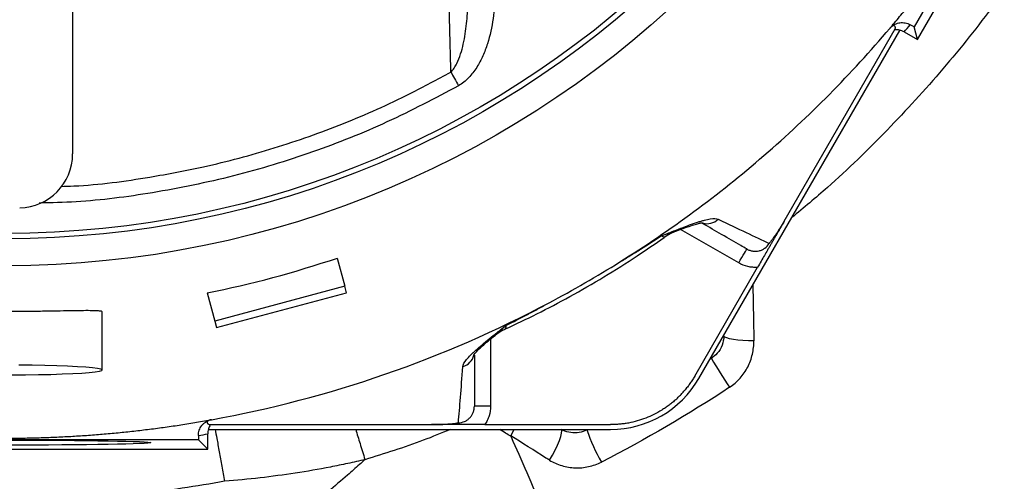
# Model space of a CAD drawing. Header units: millimetres. Extents: x 1728 to 3378, y 685 to 4301.
# Tile 15 of 21: x 2413 to 2779, y 2998 to 3170. Entities that reach past the tile are written whole.
import ezdxf

# ---------------------------------------------------------------- set-up
doc = ezdxf.new("R2010")
doc.units = ezdxf.units.MM
doc.header["$LTSCALE"] = 2

msp = doc.modelspace()

# ---------------------------------------------------------------- linework, layer by layer
at = {"color": 7, "linetype": 'Continuous', "lineweight": 25}
for p, q in [((2432.92, 3307.92), (2432.92, 3120)), ((2816.67, 3291.23), (2745.05, 3167.17)), ((2746.31, 3162.45), (2821.39, 3292.5)), ((2745.05, 3167.17), (2743.66, 3167.96)), ((2746.31, 3162.45), (2745.05, 3167.17)), ((2665.23, 3036.62), (2739.85, 3165.86)), ((2696.91, 3095.05), (2738.1, 3166.39)), ((2741.38, 3165.29), (2746.31, 3162.45)), ((2531.11, 3081.36), (2533.91, 3070.93)), ((2663.69, 3037.51), (2687.02, 3077.93)), ((2482.82, 3068.42), (2485.61, 3057.99)), ((2533.91, 3070.93), (2485.61, 3057.99)), ((2486.27, 3055.54), (2534.56, 3068.48)), ((2534.56, 3068.48), (2533.91, 3070.93)), ((2443.92, 3039.8), (2443.92, 3061.45)), ((2485.61, 3057.99), (2486.27, 3055.54)), ((2587.96, 3026.38), (2581.96, 3026.38)), ((2483.3, 3017.73), (2632.51, 3017.73)), ((2483.7, 3019.51), (2566.07, 3019.51)), ((2585.85, 3019.51), (2632.51, 3019.51)), ((2479.55, 3013.89), (2336.3, 3013.89)), ((2479.55, 3015.48), (2479.55, 3013.89)), ((2483.01, 3010.43), (2479.55, 3013.89)), ((2483.01, 3010.43), (2483.01, 3016.12)), ((2332.84, 3010.43), (2483.01, 3010.43))]:
    msp.add_line(p, q, dxfattribs=at)
at = {"color": 8, "linetype": 'Continuous', "lineweight": 25}
for p, q in [((2680.03, 3079.53), (2658.46, 3091.98)), ((2587.96, 3051.29), (2587.96, 3026.38)), ((2674.39, 3052.49), (2674.55, 3052.4)), ((2674.55, 3052.4), (2674.56, 3052.77)), ((2669.36, 3043.77), (2669.91, 3044.11)), ((2669.91, 3044.11), (2669.64, 3044.25)), ((2595.43, 3015.41), (2596.73, 3017.73)), ((2614.2, 3017.72), (2614.2, 3017.73)), ((2623.7, 3017.73), (2623.7, 3017.55)), ((2623.7, 3017.55), (2624.03, 3017.73))]:
    msp.add_line(p, q, dxfattribs=at)
at = {"color": 7, "linetype": 'Continuous', "lineweight": 25, "flags": 128}
for points in [[(2573.22, 3150.39), (2573.54, 3149.82), (2573.87, 3149.23), (2574.22, 3148.62), (2574.57, 3147.98), (2574.94, 3147.33), (2575.31, 3146.67), (2575.69, 3146), (2576.07, 3145.32)], [(2680.03, 3079.53), (2680.61, 3080.54), (2681.17, 3081.52), (2681.69, 3082.42), (2682.15, 3083.2), (2682.52, 3083.85), (2682.8, 3084.33), (2682.97, 3084.63), (2683.03, 3084.73)], [(2685.63, 3050.65), (2683.6, 3050.66), (2681.6, 3050.75), (2679.73, 3050.91), (2678.06, 3051.12), (2676.65, 3051.39), (2675.57, 3051.7), (2674.86, 3052.04), (2674.55, 3052.4)], [(2410.44, 3037.98), (2415.41, 3038.02), (2420.24, 3038.09), (2424.83, 3038.19), (2429.08, 3038.32), (2432.93, 3038.49), (2436.29, 3038.68), (2439.1, 3038.89), (2441.3, 3039.12), (2442.85, 3039.36), (2443.73, 3039.61), (2443.9, 3039.86), (2443.38, 3040.12), (2442.16, 3040.36), (2440.28, 3040.6), (2437.77, 3040.82), (2434.68, 3041.02), (2431.06, 3041.2), (2427, 3041.35), (2422.57, 3041.47), (2417.85, 3041.55), (2412.93, 3041.61)], [(2609.82, 3006.33), (2610.91, 3008.17), (2611.92, 3010.06), (2612.8, 3011.91), (2613.52, 3013.62), (2614.04, 3015.12), (2614.33, 3016.34), (2614.38, 3017.22), (2614.2, 3017.72)]]:
    msp.add_lwpolyline(points, dxfattribs=at)
at = {"color": 7, "linetype": 'Continuous', "lineweight": 25}
for radius in [365.99, 356, 354]:
    msp.add_circle((2407.92, 3444.51), radius, dxfattribs=at)
for centre, radius, start, end in [((2410.92, 3449.71), 436, 319.2822, 319.7441), ((2412.92, 3120), 20, 271, 0), ((2663.92, 3072.66), 20, 110.7421, 125.1513), ((2601.96, 3036.89), 20, 114.8263, 129.1758), ((2811.6, 3125.8), 163.55, 209.965, 214.4011), ((2632.51, 3055.51), 37.78, 270, 330), ((2687.8, 3039.4), 67.73, 198.8207, 209.9102), ((2401.93, 3444.51), 436, 280.2559, 280.7178)]:
    msp.add_arc(centre, radius, start, end, dxfattribs=at)
at = {"color": 8, "linetype": 'Continuous', "lineweight": 25}
for centre, radius, start, end in [((2668.33, 3100.06), 5.94, 253.3112, 313.7661), ((2576.04, 3046.76), 5.93, 286.158, 346.0217)]:
    msp.add_arc(centre, radius, start, end, dxfattribs=at)
at = {"color": 7, "linetype": 'Continuous', "lineweight": 25}
msp.add_ellipse((2407.67, 3445.47), major_axis=(-99.51, 371.36), ratio=0.999997, start_param=3.076521, end_param=3.206664, dxfattribs=at)
msp.add_ellipse((2407.92, 3012.84), major_axis=(54, 0), ratio=0.017455, dxfattribs=at)
for points, knots in [([(2504.92, 4300.14), (2531.32, 4299.71), (2557.59, 4298.09), (2609.88, 4292.47), (2635.9, 4288.48), (2674.73, 4280.69), (2687.57, 4277.81), (2713.04, 4271.49), (2725.66, 4268.05), (2763.21, 4256.9), (2787.82, 4248.37), (2836.2, 4229.15), (2859.98, 4218.45), (2895.01, 4200.75), (2906.58, 4194.58), (2923.76, 4184.89), (2929.47, 4181.59), (2940.82, 4174.84), (2946.45, 4171.41), (2974.33, 4153.98), (2995.84, 4139.14), (3037.34, 4107.69), (3057.32, 4091.09), (3095.75, 4056.14), (3114.2, 4037.79), (3140.7, 4008.92), (3149.34, 3999.08), (3162.01, 3983.98), (3166.18, 3978.89), (3172.36, 3971.17), (3174.41, 3968.58), (3178.47, 3963.38), (3180.49, 3960.78), (3198.48, 3937.24), (3213.4, 3915.75), (3230.76, 3888.21), (3234.16, 3882.66), (3240.85, 3871.51), (3244.12, 3865.89), (3253.79, 3848.97), (3260.01, 3837.57), (3277.97, 3802.99), (3289.04, 3779.46), (3309.34, 3731.42), (3318.57, 3706.92), (3328.93, 3675.66), (3330.94, 3669.39), (3334.83, 3656.83), (3336.7, 3650.54), (3342.14, 3631.64), (3345.5, 3619.01), (3354.81, 3580.99), (3359.99, 3555.49), (3368.3, 3504.18), (3371.44, 3478.38), (3375.65, 3426.46), (3376.72, 3400.35), (3376.75, 3367.51), (3376.69, 3360.94), (3376.43, 3347.76), (3376.24, 3341.18), (3375.46, 3321.48), (3374.68, 3308.4), (3371.57, 3269.29), (3368.47, 3243.42), (3360.28, 3192.06), (3355.17, 3166.58), (3342.93, 3116), (3335.79, 3090.9), (3323.5, 3053.56), (3319.15, 3041.17), (3309.9, 3016.48), (3305.05, 3004.26), (3289.81, 2968.02), (3278.74, 2944.38), (3254.84, 2898.14), (3242, 2875.53), (3214.53, 2831.36), (3199.91, 2809.79), (3176.6, 2778.24), (3168.61, 2767.85), (3156.27, 2752.48), (3152.09, 2747.38), (3143.63, 2737.27), (3139.36, 2732.26), (3117.78, 2707.49), (3099.82, 2688.49), (3062.56, 2652.06), (3043.26, 2634.63), (3003.32, 2601.34), (2982.68, 2585.47), (2950.71, 2562.86), (2939.89, 2555.53), (2923.39, 2544.82), (2917.85, 2541.3), (2906.68, 2534.37), (2901.05, 2530.95), (2884.04, 2520.86), (2872.57, 2514.37), (2855.18, 2504.97), (2849.35, 2501.9), (2842.02, 2498.13), (2840.55, 2497.38), (2837.63, 2495.85), (2836.18, 2495.06), (2831.87, 2492.65), (2829.03, 2490.98), (2826.23, 2489.23)], [0, 0, 0, 0, 0.03125, 0.03125, 0.0625, 0.0625, 0.078125, 0.078125, 0.09375, 0.09375, 0.125, 0.125, 0.15625, 0.15625, 0.171875, 0.171875, 0.179687, 0.179687, 0.1875, 0.1875, 0.21875, 0.21875, 0.25, 0.25, 0.28125, 0.28125, 0.296875, 0.296875, 0.304687, 0.304687, 0.308594, 0.308594, 0.3125, 0.3125, 0.34375, 0.34375, 0.351562, 0.351562, 0.359375, 0.359375, 0.375, 0.375, 0.40625, 0.40625, 0.4375, 0.4375, 0.445312, 0.445312, 0.453125, 0.453125, 0.46875, 0.46875, 0.5, 0.5, 0.53125, 0.53125, 0.5625, 0.5625, 0.570312, 0.570312, 0.578125, 0.578125, 0.59375, 0.59375, 0.625, 0.625, 0.65625, 0.65625, 0.6875, 0.6875, 0.703125, 0.703125, 0.71875, 0.71875, 0.75, 0.75, 0.78125, 0.78125, 0.8125, 0.8125, 0.828125, 0.828125, 0.835937, 0.835937, 0.84375, 0.84375, 0.875, 0.875, 0.90625, 0.90625, 0.9375, 0.9375, 0.953125, 0.953125, 0.960937, 0.960937, 0.96875, 0.96875, 0.984375, 0.984375, 0.992187, 0.992187, 0.994141, 0.994141, 0.996094, 0.996094, 1, 1, 1, 1]), ([(2736.42, 3167.01), (2737.05, 3167.76), (2738.32, 3169.26), (2740.19, 3171.54), (2742.06, 3173.82), (2743.9, 3176.11), (2745.73, 3178.42), (2747.54, 3180.73), (2749.34, 3183.06), (2751.12, 3185.4), (2752.88, 3187.75), (2754.63, 3190.12), (2756.36, 3192.49), (2758.07, 3194.88), (2759.77, 3197.27), (2761.45, 3199.68), (2763.12, 3202.11), (2764.76, 3204.54), (2766.4, 3206.98), (2768.01, 3209.44), (2769.61, 3211.91), (2771.19, 3214.38), (2772.76, 3216.88), (2774.31, 3219.38), (2775.84, 3221.89), (2777.35, 3224.42), (2778.85, 3226.95), (2780.83, 3230.35), (2783.26, 3234.62), (2786.1, 3239.78), (2788.86, 3244.97), (2791.56, 3250.2), (2794.18, 3255.46), (2796.73, 3260.76), (2799.2, 3266.09), (2801.6, 3271.45), (2803.93, 3276.85), (2806.18, 3282.28), (2808.37, 3287.75), (2810.48, 3293.24), (2811.82, 3296.94), (2812.5, 3298.78)], [0, 0, 0, 0, 0.019276, 0.038541, 0.057795, 0.077041, 0.096279, 0.11551, 0.134734, 0.153953, 0.173168, 0.192379, 0.211587, 0.230793, 0.249999, 0.269205, 0.288411, 0.307619, 0.32683, 0.346045, 0.365264, 0.384489, 0.40372, 0.422958, 0.442205, 0.46146, 0.480725, 0.500001, 0.538542, 0.577042, 0.615511, 0.653954, 0.692379, 0.730794, 0.769204, 0.807619, 0.846045, 0.884488, 0.922957, 0.961459, 1, 1, 1, 1]), ([(2573.22, 3150.39), (2572.9, 3163.12), (2572.59, 3175.93), (2572.02, 3201.73), (2571.75, 3214.72), (2571.5, 3227.85)], [0, 0, 0, 0, 0.5, 0.5, 1, 1, 1, 1]), ([(2573.22, 3150.39), (2573.7, 3150.84), (2574.1, 3151.35), (2574.82, 3152.42), (2575.14, 3152.98), (2576, 3154.7), (2576.46, 3155.9), (2577.25, 3158.34), (2577.57, 3159.57), (2578.14, 3162.06), (2578.37, 3163.32), (2578.97, 3167.1), (2579.23, 3169.63), (2579.54, 3174.7), (2579.59, 3177.24), (2579.56, 3179.79)], [0, 0, 0, 0, 0.0625, 0.0625, 0.125, 0.125, 0.25, 0.25, 0.375, 0.375, 0.5, 0.5, 0.75, 0.75, 1, 1, 1, 1]), ([(2589.55, 3179.79), (2589.55, 3176.58), (2589.33, 3173.39), (2588.45, 3167.09), (2587.78, 3163.98), (2586.56, 3160.14), (2586.29, 3159.38), (2585.72, 3157.87), (2585.41, 3157.13), (2584.43, 3154.93), (2583.68, 3153.5), (2581.95, 3150.77), (2580.98, 3149.49), (2579.31, 3147.75), (2578.71, 3147.19), (2577.45, 3146.18), (2576.78, 3145.72), (2576.07, 3145.32)], [0, 0, 0, 0, 0.25, 0.25, 0.5, 0.5, 0.5625, 0.5625, 0.625, 0.625, 0.75, 0.75, 0.875, 0.875, 0.9375, 0.9375, 1, 1, 1, 1]), ([(2738.1, 3166.39), (2738.11, 3166.47), (2738.13, 3166.63), (2738.14, 3166.85), (2738.12, 3167.05), (2738.08, 3167.22), (2738.01, 3167.39), (2737.89, 3167.55), (2737.71, 3167.64), (2737.51, 3167.65), (2737.33, 3167.61), (2737.15, 3167.54), (2737, 3167.47), (2736.86, 3167.37), (2736.75, 3167.3), (2736.65, 3167.21), (2736.55, 3167.12), (2736.42, 3166.99), (2736.27, 3166.84), (2736.15, 3166.71), (2736.08, 3166.65)], [0, 0, 0, 0, 0.113205, 0.219749, 0.319633, 0.412856, 0.499419, 0.634702, 0.749387, 0.817224, 0.87464, 0.908589, 0.937362, 0.954406, 0.968752, 0.975062, 0.981332, 0.987573, 0.993792, 1, 1, 1, 1]), ([(2736.38, 3166.97), (2736.61, 3167.2), (2736.86, 3167.42), (2737.39, 3167.81), (2737.67, 3167.98), (2738.26, 3168.28), (2738.57, 3168.4), (2739.2, 3168.6), (2739.52, 3168.67), (2740.18, 3168.76), (2740.51, 3168.78), (2741.16, 3168.76), (2741.49, 3168.72), (2742.47, 3168.53), (2743.09, 3168.3), (2743.66, 3167.96)], [0, 0, 0, 0, 0.125, 0.125, 0.25, 0.25, 0.375, 0.375, 0.5, 0.5, 0.625, 0.625, 0.75, 0.75, 1, 1, 1, 1]), ([(2635.91, 3079.9), (2654.71, 3091.66), (2672.6, 3104.87), (2706.13, 3133.9), (2721.77, 3149.71), (2736.1, 3166.63)], [0, 0, 0, 0, 0.5, 0.5, 1, 1, 1, 1]), ([(2741.38, 3165.29), (2740.86, 3165.59), (2740.3, 3165.81), (2739.42, 3166.01), (2739.12, 3166.06), (2738.52, 3166.1), (2738.22, 3166.1), (2737.92, 3166.08)], [0, 0, 0, 0, 0.5, 0.5, 0.75, 0.75, 1, 1, 1, 1]), ([(2651.25, 3089.59), (2651.41, 3089.65), (2651.58, 3089.71), (2651.9, 3089.84), (2652.39, 3090.03), (2653.51, 3090.46), (2654.44, 3090.83), (2656.27, 3091.54), (2657.45, 3091.99), (2660.83, 3093.28), (2662.88, 3094.04), (2665.17, 3094.8), (2665.62, 3094.94), (2666.48, 3095.2), (2666.89, 3095.32), (2668.08, 3095.64), (2668.8, 3095.8), (2670.75, 3096.11), (2671.76, 3096.1), (2672.44, 3095.77)], [0, 0, 0, 0, 0.015625, 0.015625, 0.03125, 0.0625, 0.125, 0.125, 0.25, 0.25, 0.5, 0.5, 0.5625, 0.5625, 0.625, 0.625, 0.75, 0.75, 1, 1, 1, 1]), ([(2656.44, 3091.23), (2656.53, 3091.26), (2657.97, 3091.82), (2660.15, 3092.63), (2662.84, 3093.55), (2664.76, 3094.11), (2666.01, 3094.4), (2666.69, 3094.47), (2666.69, 3094.47), (2666.69, 3094.47)], [0, 0, 0, 0, 0.015786, 0.255862, 0.454355, 0.632764, 0.788886, 0.923116, 1, 1, 1, 1]), ([(2683.03, 3084.73), (2682.28, 3085.15), (2679.4, 3086.82), (2674.25, 3089.79), (2669.02, 3092.81), (2666.6, 3094.21)], [0, 0, 0, 0, 0.157229, 0.611203, 1, 1, 1, 1]), ([(2672.44, 3095.77), (2676.19, 3093.95), (2679.6, 3092.33), (2685.86, 3089.36), (2688.71, 3088.02), (2691.33, 3086.79)], [0, 0, 0, 0, 0.5, 0.5, 1, 1, 1, 1]), ([(2696.91, 3095.05), (2696.47, 3094.3), (2696.05, 3093.56), (2695.21, 3092.11), (2694.8, 3091.4), (2694.01, 3090.03), (2693.63, 3089.37), (2693.04, 3088.35), (2692.84, 3088.01), (2692.53, 3087.47), (2692.43, 3087.29), (2692.21, 3086.91), (2692.1, 3086.72), (2691.88, 3086.34), (2691.77, 3086.15), (2691.56, 3085.78), (2691.45, 3085.59), (2691.13, 3085.04), (2690.93, 3084.69), (2690.33, 3083.66), (2689.95, 3082.99), (2689.15, 3081.61), (2688.75, 3080.91), (2687.9, 3079.45), (2687.46, 3078.69), (2687.02, 3077.93)], [0, 0, 0, 0, 0.125, 0.125, 0.25, 0.25, 0.375, 0.375, 0.4375, 0.4375, 0.46875, 0.46875, 0.5, 0.5, 0.53125, 0.53125, 0.5625, 0.5625, 0.625, 0.625, 0.75, 0.75, 0.875, 0.875, 1, 1, 1, 1]), ([(2696.91, 3095.05), (2696.43, 3094.21), (2695.94, 3093.4), (2694.95, 3091.83), (2694.47, 3091.1), (2693.54, 3089.73), (2693.08, 3089.09), (2692.41, 3088.19), (2692.19, 3087.9), (2691.76, 3087.34), (2691.55, 3087.06), (2691.33, 3086.79)], [0, 0, 0, 0, 0.25, 0.25, 0.5, 0.5, 0.75, 0.75, 0.875, 0.875, 1, 1, 1, 1]), ([(2593.55, 3055.07), (2597.43, 3056.89), (2605.48, 3060.69), (2617.64, 3067.13), (2630.07, 3074.31), (2641.74, 3081.64), (2649.06, 3086.73), (2652.38, 3089.03)], [0, 0, 0, 0, 0.189157, 0.392407, 0.606676, 0.821909, 1, 1, 1, 1]), ([(2635.9, 3079.92), (2637.2, 3080.7), (2638.49, 3081.48), (2641.07, 3083.06), (2644.92, 3085.45), (2648.73, 3087.91), (2651.25, 3089.59)], [0, 0, 0, 0, 0.25, 0.25, 0.5, 1, 1, 1, 1]), ([(2683.03, 3084.73), (2683.37, 3084.53), (2683.73, 3084.36), (2684.47, 3084.1), (2684.85, 3084.01), (2685.64, 3083.89), (2686.03, 3083.87), (2686.81, 3083.9), (2687.21, 3083.96), (2687.98, 3084.14), (2688.35, 3084.27), (2689.07, 3084.6), (2689.42, 3084.8), (2690.38, 3085.5), (2690.93, 3086.1), (2691.33, 3086.79)], [0, 0, 0, 0, 0.125, 0.125, 0.25, 0.25, 0.375, 0.375, 0.5, 0.5, 0.625, 0.625, 0.75, 0.75, 1, 1, 1, 1]), ([(2687.02, 3077.93), (2686.41, 3077.88), (2685.81, 3077.88), (2684.59, 3077.98), (2683.99, 3078.07), (2682.21, 3078.48), (2681.09, 3078.92), (2680.03, 3079.53)], [0, 0, 0, 0, 0.25, 0.25, 0.5, 0.5, 1, 1, 1, 1]), ([(2484.49, 3021.36), (2506.31, 3025.31), (2527.82, 3030.95), (2569.72, 3045.48), (2590.11, 3054.36), (2609.69, 3064.77)], [0, 0, 0, 0, 0.5, 0.5, 1, 1, 1, 1]), ([(2593.64, 3056.33), (2596.34, 3057.67), (2599.04, 3059.04), (2603.05, 3061.16), (2604.38, 3061.87), (2607.04, 3063.32), (2608.36, 3064.05), (2609.68, 3064.79)], [0, 0, 0, 0, 0.5, 0.5, 0.75, 0.75, 1, 1, 1, 1]), ([(2371.97, 3061.45), (2372.03, 3061.54), (2372.17, 3061.73), (2373.63, 3061.88), (2376, 3061.96), (2379.31, 3061.95), (2383.41, 3061.9), (2388.23, 3061.81), (2393.6, 3061.71), (2399.39, 3061.64), (2405.41, 3061.59), (2411.49, 3061.6), (2417.46, 3061.65), (2423.16, 3061.73), (2428.44, 3061.82), (2433.13, 3061.91), (2437.13, 3061.96), (2440.3, 3061.95), (2442.53, 3061.86), (2443.77, 3061.7), (2443.81, 3061.52), (2443.82, 3061.45)], [0, 0, 0, 0, 0.048974, 0.1024125, 0.155852, 0.2094026, 0.2629537, 0.3167038, 0.3704533, 0.4241785, 0.4779027, 0.5314167, 0.5849311, 0.6383787, 0.6918272, 0.745455, 0.7990831, 0.852858, 0.9066325, 0.9602907, 1, 1, 1, 1]), ([(2577.69, 3041.06), (2577.74, 3041.82), (2578.23, 3042.7), (2579.47, 3044.22), (2579.97, 3044.76), (2580.84, 3045.63), (2581.15, 3045.93), (2581.81, 3046.55), (2582.15, 3046.86), (2583.94, 3048.46), (2585.62, 3049.86), (2588.43, 3052.14), (2589.42, 3052.94), (2590.96, 3054.18), (2591.48, 3054.6), (2592.28, 3055.24), (2592.55, 3055.45), (2593.09, 3055.89), (2593.36, 3056.11), (2593.64, 3056.33)], [0, 0, 0, 0, 0.25, 0.25, 0.375, 0.375, 0.4375, 0.4375, 0.5, 0.5, 0.75, 0.75, 0.875, 0.875, 0.9375, 0.9375, 0.96875, 0.96875, 1, 1, 1, 1]), ([(2581.67, 3045.37), (2581.67, 3045.36), (2581.63, 3045.28), (2581.81, 3045.6), (2582.34, 3046.22), (2583.36, 3047.29), (2584.93, 3048.74), (2587.01, 3050.52), (2588.74, 3051.94), (2589.61, 3052.64)], [0, 0, 0, 0, 0.012999, 0.130458, 0.265218, 0.42135, 0.599943, 0.799775, 1, 1, 1, 1]), ([(2674.55, 3052.4), (2674.41, 3051.25), (2674.13, 3048.96), (2672.38, 3046.04), (2670.67, 3044.7), (2669.91, 3044.11)], [0, 0, 0, 0, 0.357264, 0.714917, 1, 1, 1, 1]), ([(2676.65, 3033.4), (2678.09, 3034.34), (2679.37, 3035.46), (2681.07, 3037.36), (2681.6, 3038.03), (2682.56, 3039.44), (2682.99, 3040.16), (2683.76, 3041.66), (2684.09, 3042.43), (2684.67, 3044.03), (2684.91, 3044.84), (2685.48, 3047.29), (2685.65, 3048.95), (2685.63, 3050.65)], [0, 0, 0, 0, 0.25, 0.25, 0.375, 0.375, 0.5, 0.5, 0.625, 0.625, 0.75, 0.75, 1, 1, 1, 1]), ([(2581.96, 3045.3), (2581.96, 3042.52), (2581.96, 3036.49), (2581.96, 3030.56), (2581.96, 3027.23), (2581.96, 3026.38)], [0, 0, 0, 0, 0.387627, 0.84247, 1, 1, 1, 1]), ([(2576.02, 3020.21), (2576.26, 3023.1), (2576.53, 3026.24), (2577.09, 3033.14), (2577.38, 3036.91), (2577.69, 3041.06)], [0, 0, 0, 0, 0.5, 0.5, 1, 1, 1, 1]), ([(2663.69, 3037.51), (2663.55, 3037.28), (2663.28, 3036.81), (2662.85, 3036.12), (2662.4, 3035.44), (2661.94, 3034.76), (2661.46, 3034.1), (2660.96, 3033.45), (2660.46, 3032.81), (2660.11, 3032.39), (2659.93, 3032.18)], [0, 0, 0, 0, 0.1250078, 0.2498849, 0.3746954, 0.4995038, 0.6243743, 0.7493712, 0.8745585, 1, 1, 1, 1]), ([(2656.72, 3028.87), (2656.91, 3029.04), (2657.29, 3029.39), (2657.84, 3029.92), (2658.38, 3030.47), (2658.91, 3031.03), (2659.43, 3031.6), (2659.76, 3031.99), (2659.93, 3032.18)], [0, 0, 0, 0, 0.166794, 0.333435, 0.5, 0.666565, 0.833206, 1, 1, 1, 1]), ([(2656.72, 3028.87), (2656.51, 3028.68), (2656.1, 3028.31), (2655.47, 3027.78), (2654.82, 3027.26), (2654.17, 3026.75), (2653.5, 3026.26), (2652.83, 3025.79), (2652.14, 3025.33), (2650.74, 3024.44), (2648.57, 3023.23), (2645.53, 3021.9), (2642.38, 3020.84), (2639.68, 3020.2), (2637.49, 3019.85), (2635.84, 3019.66), (2634.18, 3019.54), (2633.07, 3019.52), (2632.51, 3019.51)], [0, 0, 0, 0, 0.031278, 0.062496, 0.093671, 0.124817, 0.155953, 0.187093, 0.218256, 0.249456, 0.373927, 0.499002, 0.624284, 0.749251, 0.812094, 0.874744, 0.937335, 1, 1, 1, 1]), ([(2576.02, 3020.21), (2576.82, 3020.22), (2577.61, 3020.4), (2578.7, 3020.88), (2579.05, 3021.07), (2579.69, 3021.53), (2579.99, 3021.79), (2580.53, 3022.36), (2580.78, 3022.68), (2581.2, 3023.35), (2581.38, 3023.7), (2581.67, 3024.43), (2581.78, 3024.82), (2581.92, 3025.59), (2581.96, 3025.98), (2581.96, 3026.38)], [0, 0, 0, 0, 0.25, 0.25, 0.375, 0.375, 0.5, 0.5, 0.625, 0.625, 0.75, 0.75, 0.875, 0.875, 1, 1, 1, 1]), ([(2587.96, 3026.38), (2587.96, 3025.15), (2587.78, 3023.96), (2587.24, 3022.21), (2587.02, 3021.64), (2586.5, 3020.55), (2586.19, 3020.02), (2585.85, 3019.51)], [0, 0, 0, 0, 0.5, 0.5, 0.75, 0.75, 1, 1, 1, 1]), ([(2407.92, 3014.49), (2408.91, 3014.5), (2410.87, 3014.5), (2413.82, 3014.53), (2416.76, 3014.58), (2419.71, 3014.65), (2422.65, 3014.74), (2425.59, 3014.85), (2428.53, 3014.98), (2431.46, 3015.13), (2434.4, 3015.3), (2437.33, 3015.49), (2440.26, 3015.7), (2443.19, 3015.93), (2446.12, 3016.19), (2449.04, 3016.46), (2451.96, 3016.75), (2454.89, 3017.06), (2457.81, 3017.39), (2460.72, 3017.74), (2463.64, 3018.11), (2466.55, 3018.5), (2469.47, 3018.92), (2472.38, 3019.35), (2475.29, 3019.8), (2478.2, 3020.27), (2481.1, 3020.76), (2483.04, 3021.1), (2484, 3021.28)], [0, 0, 0, 0, 0.038552, 0.077082, 0.115592, 0.154084, 0.19256, 0.231022, 0.269471, 0.307909, 0.346338, 0.38476, 0.423176, 0.461589, 0.5, 0.538411, 0.576824, 0.61524, 0.653662, 0.692091, 0.730529, 0.768978, 0.80744, 0.845916, 0.884408, 0.922918, 0.961448, 1, 1, 1, 1]), ([(2479.55, 3015.48), (2479.55, 3015.81), (2479.58, 3016.15), (2479.69, 3016.79), (2479.77, 3017.11), (2479.98, 3017.74), (2480.12, 3018.04), (2480.43, 3018.62), (2480.61, 3018.9), (2481.01, 3019.42), (2481.24, 3019.67), (2481.72, 3020.11), (2481.98, 3020.31), (2482.53, 3020.68), (2482.83, 3020.84), (2483.43, 3021.1), (2483.74, 3021.21), (2484.06, 3021.29)], [0, 0, 0, 0, 0.125, 0.125, 0.25, 0.25, 0.375, 0.375, 0.5, 0.5, 0.625, 0.625, 0.75, 0.75, 0.875, 0.875, 1, 1, 1, 1]), ([(2484.49, 3021.38), (2484.42, 3021.37), (2484.3, 3021.34), (2484.13, 3021.3), (2483.99, 3021.26), (2483.87, 3021.22), (2483.77, 3021.19), (2483.68, 3021.17), (2483.61, 3021.14), (2483.55, 3021.11), (2483.48, 3021.08), (2483.41, 3021.05), (2483.3, 3020.99), (2483.18, 3020.91), (2483.03, 3020.79), (2482.9, 3020.65), (2482.81, 3020.47), (2482.8, 3020.27), (2482.89, 3020.05), (2483.07, 3019.85), (2483.34, 3019.67), (2483.57, 3019.57), (2483.7, 3019.51)], [0, 0, 0, 0, 0.0044345, 0.0088734, 0.0133199, 0.0177773, 0.0222491, 0.0267385, 0.0312488, 0.0380682, 0.0455716, 0.0537597, 0.0626326, 0.0914036, 0.1253511, 0.182768, 0.2506097, 0.3652963, 0.5005829, 0.6485535, 0.8150256, 1, 1, 1, 1]), ([(2484.06, 3019.51), (2483.72, 3019.01), (2483.45, 3018.47), (2483.1, 3017.33), (2483.01, 3016.72), (2483.01, 3016.12)], [0, 0, 0, 0, 0.5, 0.5, 1, 1, 1, 1]), ([(2566.07, 3019.51), (2567.04, 3019.51), (2567.99, 3019.53), (2569.84, 3019.6), (2570.71, 3019.65), (2572.37, 3019.78), (2573.15, 3019.85), (2574.26, 3019.98), (2574.62, 3020.02), (2575.33, 3020.12), (2575.68, 3020.16), (2576.02, 3020.21)], [0, 0, 0, 0, 0.25, 0.25, 0.5, 0.5, 0.75, 0.75, 0.875, 0.875, 1, 1, 1, 1]), ([(2585.85, 3019.51), (2584.97, 3019.51), (2584.12, 3019.51), (2582.44, 3019.51), (2581.63, 3019.51), (2580.05, 3019.51), (2579.28, 3019.51), (2578.11, 3019.51), (2577.71, 3019.51), (2577.09, 3019.51), (2576.88, 3019.51), (2576.45, 3019.51), (2576.22, 3019.51), (2575.79, 3019.51), (2575.57, 3019.51), (2575.14, 3019.51), (2574.92, 3019.51), (2574.29, 3019.51), (2573.88, 3019.51), (2572.69, 3019.51), (2571.92, 3019.51), (2570.33, 3019.51), (2569.52, 3019.51), (2567.83, 3019.51), (2566.95, 3019.51), (2566.07, 3019.51)], [0, 0, 0, 0, 0.125, 0.125, 0.25, 0.25, 0.375, 0.375, 0.4375, 0.4375, 0.46875, 0.46875, 0.5, 0.5, 0.53125, 0.53125, 0.5625, 0.5625, 0.625, 0.625, 0.75, 0.75, 0.875, 0.875, 1, 1, 1, 1]), ([(2623.7, 3017.55), (2622.74, 3017.18), (2620.82, 3016.42), (2617.69, 3016.42), (2615.51, 3017.04), (2614.41, 3017.61), (2614.2, 3017.72)], [0, 0, 0, 0, 0.304498, 0.608712, 0.921975, 1, 1, 1, 1]), ([(2595.49, 3015.2), (2595.51, 3015.14), (2597.39, 3010.84), (2601.33, 3001.83), (2607.53, 2987.64), (2613.56, 2973.84), (2618.93, 2961.54), (2621.96, 2954.6), (2623.35, 2951.42)], [0.85974364, 0.85974364, 0.85974364, 0.85974364, 0.85980841, 0.86463007, 0.86945173, 0.87427339, 0.87909505, 0.88391671, 0.88391671, 0.88391671, 0.88391671]), ([(2541.39, 3006.54), (2540.69, 3005.92), (2539.27, 3004.65), (2537.1, 3002.74), (2533.28, 2999.4), (2527.34, 2994.33), (2518.8, 2987.26), (2508.81, 2979.22), (2497.28, 2970.26), (2486.64, 2962.34), (2477.55, 2955.79), (2470.73, 2950.97), (2464.24, 2946.48), (2458.1, 2942.3), (2452.31, 2938.44), (2446.88, 2934.9), (2441.84, 2931.66), (2437.2, 2928.72), (2432.96, 2926.08), (2426.97, 2922.37), (2419.08, 2917.56), (2409.1, 2911.66), (2400.69, 2906.87), (2393.88, 2903.13), (2388.71, 2900.38), (2383.86, 2897.88), (2379.48, 2895.71), (2376.78, 2894.48), (2375.52, 2893.9)], [0, 0, 0, 0, 0.014033, 0.028402, 0.043111, 0.089789, 0.144908, 0.208617, 0.281143, 0.362813, 0.406626, 0.44818, 0.487451, 0.524409, 0.559019, 0.591246, 0.621053, 0.648399, 0.673245, 0.695553, 0.753502, 0.811116, 0.868434, 0.897838, 0.926964, 0.955807, 0.979206, 1, 1, 1, 1]), ([(2541.43, 3006.57), (2539.3, 3006.05), (2537.15, 3005.56), (2532.85, 3004.63), (2530.69, 3004.19), (2524.21, 3002.94), (2519.87, 3002.19), (2506.82, 3000.19), (2498.07, 2999.18), (2489.29, 2998.48)], [0, 0, 0, 0, 0.125, 0.125, 0.25, 0.25, 0.5, 0.5, 1, 1, 1, 1]), ([(2609.82, 3006.33), (2609.37, 3006.59), (2608.92, 3006.86), (2608.47, 3007.13), (2608.47, 3007.13), (2608.47, 3007.13), (2608.47, 3007.13)], [0, 0, 0, 0, 0.000801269, 0.000801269, 0.000801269, 0.000801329, 0.000801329, 0.000801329, 0.000801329]), ([(2609.82, 3006.33), (2611.25, 3005.47), (2612.77, 3004.8), (2615.16, 3004.07), (2615.99, 3003.88), (2617.65, 3003.6), (2618.48, 3003.51), (2620.15, 3003.45), (2620.99, 3003.47), (2622.68, 3003.61), (2623.52, 3003.74), (2626, 3004.29), (2627.58, 3004.85), (2629.1, 3005.63)], [0, 0, 0, 0, 0.25, 0.25, 0.375, 0.375, 0.5, 0.5, 0.625, 0.625, 0.75, 0.75, 1, 1, 1, 1]), ([(2489.3, 2998.48), (2478.85, 2996.58), (2468.36, 2995.04), (2447.29, 2992.71), (2436.69, 2991.91), (2404.94, 2990.63), (2383.79, 2991.26), (2362.66, 2993.38)], [0, 0, 0, 0, 0.25, 0.25, 0.5, 0.5, 1, 1, 1, 1])]:
    msp.add_open_spline(points, degree=3, knots=knots, dxfattribs=at)
at = {"color": 8, "linetype": 'Continuous', "lineweight": 25}
for points, knots in [([(2854.45, 3364.35), (2854.39, 3363.93), (2853.29, 3356.42), (2849.61, 3339.01), (2842.84, 3312.24), (2833.12, 3283.12), (2821.48, 3254.68), (2807.92, 3227.14), (2792.5, 3200.65), (2775.16, 3175.37), (2756.05, 3151.34), (2735.27, 3128.69), (2716.47, 3110.29), (2704.15, 3100.04), (2699.71, 3096.35)], [0, 0, 0, 0, 0.003995, 0.072013, 0.168759, 0.265853, 0.363056, 0.46013, 0.556859, 0.65364, 0.750739, 0.847996, 0.94519, 1, 1, 1, 1]), ([(2428.49, 3107.97), (2430.13, 3108.02), (2441.22, 3108.32), (2458.94, 3110.82), (2483.76, 3115.46), (2507.82, 3121.9), (2533.47, 3131), (2555.27, 3140.66), (2568.23, 3147.68), (2573.22, 3150.39)], [0, 0, 0, 0, 0.032354, 0.218828, 0.351706, 0.530385, 0.709355, 0.888033, 1, 1, 1, 1]), ([(2576.07, 3145.32), (2567.3, 3140.68), (2549.77, 3131.38), (2521.78, 3120.28), (2492.69, 3111.39), (2463.3, 3105.4), (2439.15, 3102.21), (2425.07, 3101.88), (2420.5, 3101.77)], [0, 0, 0, 0, 0.18238, 0.36476, 0.552937, 0.741113, 0.915848, 1, 1, 1, 1]), ([(2656.41, 3091.29), (2655.52, 3090.94), (2654.01, 3090.35), (2652.07, 3089.81), (2651.26, 3089.59), (2651.25, 3089.59)], [0, 0, 0, 0, 0.588989, 0.994531, 1, 1, 1, 1]), ([(2652.37, 3089.04), (2652.36, 3089.06), (2652.34, 3089.11), (2651.63, 3089.42), (2651.25, 3089.59)], [0, 0, 0, 0, 0.4547606, 1, 1, 1, 1]), ([(2685.24, 3071.27), (2685.29, 3068.89), (2685.46, 3061.97), (2685.56, 3055.13), (2685.63, 3050.65)], [0, 0, 0, 0, 0.344172, 1, 1, 1, 1]), ([(2593.64, 3056.33), (2593.63, 3056.32), (2593.04, 3055.72), (2591.59, 3054.31), (2590.33, 3053.29), (2589.58, 3052.69)], [0, 0, 0, 0, 0.005458, 0.410171, 1, 1, 1, 1]), ([(2593.64, 3056.33), (2593.59, 3055.92), (2593.51, 3055.16), (2593.53, 3055.1), (2593.55, 3055.07)], [0, 0, 0, 0, 0.522382, 1, 1, 1, 1]), ([(2485.78, 3017.73), (2485.98, 3016.65), (2486.44, 3014.13), (2487.29, 3009.47), (2488.27, 3004.08), (2488.95, 3000.35), (2489.29, 2998.48)], [0, 0, 0, 0, 0.201902, 0.467934, 0.733968, 1, 1, 1, 1]), ([(2537.92, 3017.73), (2538.46, 3015.99), (2539.61, 3012.29), (2540.75, 3008.51), (2541.35, 3006.51)], [0, 0, 0, 0, 0.470943, 1, 1, 1, 1]), ([(2573.06, 3017.73), (2569.72, 3016.36), (2559.34, 3012.08), (2548.62, 3008.76), (2541.35, 3006.51)], [0, 0, 0, 0, 0.321773, 1, 1, 1, 1]), ([(2595.49, 3015.2), (2595.49, 3015.2), (2594.22, 3015.93), (2592.78, 3016.83), (2591.34, 3017.73)], [0, 0, 0, 0, 0.000027, 1, 1, 1, 1])]:
    msp.add_open_spline(points, degree=3, knots=knots, dxfattribs=at)
at = {"color": 7, "linetype": 'Continuous', "lineweight": 25}
for points in [[(2736.1, 3166.63), (2736.15, 3166.69), (2736.25, 3166.81), (2736.35, 3166.93), (2736.41, 3166.99)], [(2609.69, 3064.77), (2614.15, 3067.14), (2622.98, 3072.03), (2631.63, 3077.23), (2635.91, 3079.9)], [(2676.65, 3033.4), (2661.29, 3023.27), (2645.44, 3014.01), (2629.1, 3005.63)], [(2484.06, 3021.29), (2484.13, 3021.3), (2484.27, 3021.33), (2484.42, 3021.35), (2484.49, 3021.36)], [(2595.43, 3015.41), (2595.45, 3015.34), (2595.47, 3015.27), (2595.49, 3015.2)], [(2608.47, 3007.13), (2604.14, 3009.89), (2599.8, 3012.65), (2595.43, 3015.41)]]:
    msp.add_open_spline(points, degree=3, dxfattribs=at)

doc.saveas('drawing.dxf')
